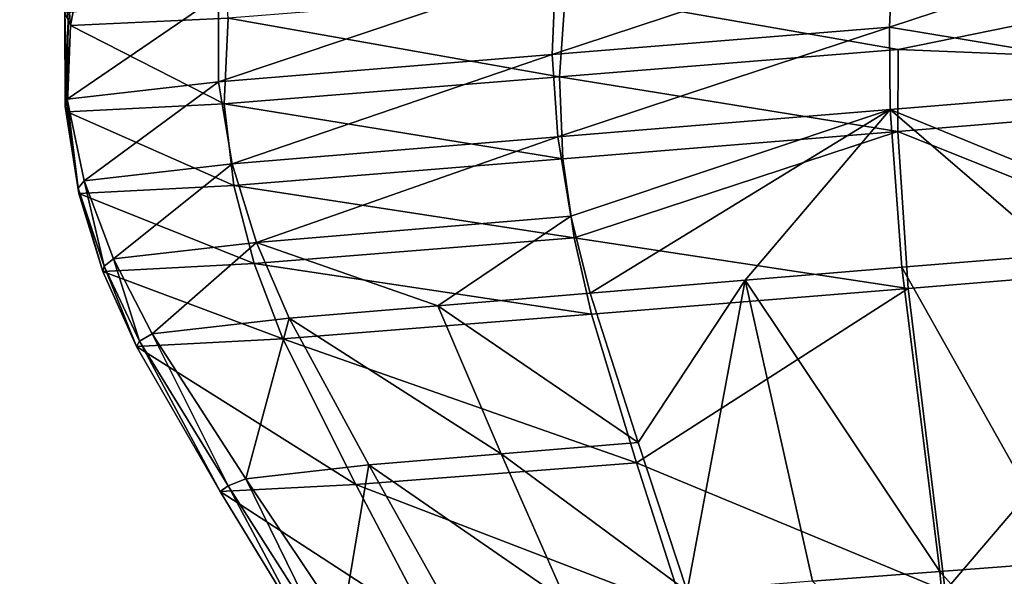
# Model space of a CAD drawing. Header units: millimetres. Extents: x 0 to 2133, y 0 to 2087.
# Tile 68 of 256: x 98 to 117, y 2045 to 2056. Entities that reach past the tile are written whole.
import ezdxf

# ---------------------------------------------------------------- set-up
doc = ezdxf.new("R2010")
doc.units = ezdxf.units.MM
doc.header["$LTSCALE"] = 25.4
doc.layers.get('0').update_dxf_attribs({"true_color": 0xff5454})

# ---------------------------------------------------------------- blocks, each defined once
blk = doc.blocks.new('COSMO-S-3382-4917.STL#2')
at = {"color": 18, "true_color": 0x000000}
mesh = blk.add_polyface(dxfattribs=at)
corners = [(-57.756, 2131.143, 23.385), (-56.932, 2120.287, 19.76), (-56.887, 2120.183, 23.023), (-56.992, 2120.426, 15.427), (-57.861, 2131.386, 15.79)]
mesh.append_faces([[corners[k] for k in face] for face in [(0, 1, 2), (3, 0, 4)]], dxfattribs={"vtx0": -1, "color": 18})
mesh.append_faces([[corners[k] for k in face] for face in [(1, 0, 3)]], dxfattribs={"vtx0": -1, "vtx1": -1, "color": 18})
mesh = blk.add_polyface(dxfattribs=at)
corners = [(-56.887, 2120.183, 23.023), (-54.724, 2131.285, 26.35), (-57.756, 2131.143, 23.385), (-53.855, 2120.325, 25.987)]
mesh.append_faces([[corners[k] for k in face] for face in [(0, 1, 2), (1, 0, 3)]], dxfattribs={"vtx0": -1, "color": 18})
mesh = blk.add_polyface(dxfattribs=at)
corners = [(-27.939, 2122.39, 25.696), (-47.376, 2120.841, 25.914), (-40.993, 2119.724, 25.656)]
mesh.append_faces([[corners[k] for k in face] for face in [(0, 1, 2)]], dxfattribs={"color": 18})
mesh = blk.add_polyface(dxfattribs=at)
corners = [(-27.939, 2122.39, 25.696), (-40.993, 2119.724, 25.656), (-28.223, 2119.2, 25.202)]
mesh.append_faces([[corners[k] for k in face] for face in [(0, 1, 2)]], dxfattribs={"color": 18})
mesh = blk.add_polyface(dxfattribs=at)
corners = [(-34.606, 2122.309, 12.177), (-41.158, 2120.152, 12.313), (-41.085, 2121.792, 12.25)]
mesh.append_faces([[corners[k] for k in face] for face in [(0, 1, 2)]], dxfattribs={"color": 18})
mesh = blk.add_polyface(dxfattribs=at)
corners = [(-34.606, 2122.309, 12.177), (-34.758, 2119.094, 12.376), (-41.158, 2120.152, 12.313)]
mesh.append_faces([[corners[k] for k in face] for face in [(0, 1, 2)]], dxfattribs={"color": 18})
mesh = blk.add_polyface(dxfattribs=at)
corners = [(-41.085, 2121.792, 12.25), (-47.637, 2119.623, 12.421), (-47.564, 2121.276, 12.323)]
mesh.append_faces([[corners[k] for k in face] for face in [(0, 1, 2)]], dxfattribs={"color": 18})
mesh = blk.add_polyface(dxfattribs=at)
corners = [(-41.085, 2121.792, 12.25), (-41.158, 2120.152, 12.313), (-47.637, 2119.623, 12.421)]
mesh.append_faces([[corners[k] for k in face] for face in [(0, 1, 2)]], dxfattribs={"color": 18})
mesh = blk.add_polyface(dxfattribs=at)
corners = [(-47.564, 2121.276, 12.323), (-54.04, 2119.099, 12.594), (-54.043, 2120.76, 12.395)]
mesh.append_faces([[corners[k] for k in face] for face in [(0, 1, 2)]], dxfattribs={"color": 18})
mesh = blk.add_polyface(dxfattribs=at)
corners = [(-47.564, 2121.276, 12.323), (-47.637, 2119.623, 12.421), (-54.04, 2119.099, 12.594)]
mesh.append_faces([[corners[k] for k in face] for face in [(0, 1, 2)]], dxfattribs={"color": 18})
mesh = blk.add_polyface(dxfattribs=at)
corners = [(-54.043, 2120.76, 12.395), (-56.952, 2118.767, 15.526), (-56.992, 2120.426, 15.427)]
mesh.append_faces([[corners[k] for k in face] for face in [(0, 1, 2)]], dxfattribs={"color": 18})
mesh = blk.add_polyface(dxfattribs=at)
corners = [(-54.04, 2119.099, 12.594), (-56.952, 2118.767, 15.526), (-54.043, 2120.76, 12.395)]
mesh.append_faces([[corners[k] for k in face] for face in [(0, 1, 2)]], dxfattribs={"color": 18})
mesh = blk.add_polyface(dxfattribs=at)
corners = [(-47.376, 2120.841, 25.914), (-53.855, 2120.325, 25.987), (-47.494, 2119.195, 25.706)]
mesh.append_faces([[corners[k] for k in face] for face in [(0, 1, 2)]], dxfattribs={"color": 18})
mesh = blk.add_polyface(dxfattribs=at)
corners = [(-40.993, 2119.724, 25.656), (-47.376, 2120.841, 25.914), (-47.494, 2119.195, 25.706)]
mesh.append_faces([[corners[k] for k in face] for face in [(0, 1, 2)]], dxfattribs={"color": 18})
mesh = blk.add_polyface(dxfattribs=at)
corners = [(-56.992, 2120.426, 15.427), (-56.985, 2118.625, 19.692), (-56.932, 2120.287, 19.76)]
mesh.append_faces([[corners[k] for k in face] for face in [(0, 1, 2)]], dxfattribs={"color": 18})
mesh = blk.add_polyface(dxfattribs=at)
corners = [(-56.992, 2120.426, 15.427), (-56.952, 2118.767, 15.526), (-56.985, 2118.625, 19.692)]
mesh.append_faces([[corners[k] for k in face] for face in [(0, 1, 2)]], dxfattribs={"color": 18})
mesh = blk.add_polyface(dxfattribs=at)
corners = [(-53.855, 2120.325, 25.987), (-56.887, 2120.183, 23.023), (-53.932, 2118.674, 25.721)]
mesh.append_faces([[corners[k] for k in face] for face in [(0, 1, 2)]], dxfattribs={"color": 18})
mesh = blk.add_polyface(dxfattribs=at)
corners = [(-47.494, 2119.195, 25.706), (-53.855, 2120.325, 25.987), (-53.932, 2118.674, 25.721)]
mesh.append_faces([[corners[k] for k in face] for face in [(0, 1, 2)]], dxfattribs={"color": 18})
mesh = blk.add_polyface(dxfattribs=at)
corners = [(-56.932, 2120.287, 19.76), (-56.985, 2118.625, 19.692), (-56.95, 2118.524, 22.888)]
mesh.append_faces([[corners[k] for k in face] for face in [(0, 1, 2)]], dxfattribs={"color": 18})
mesh = blk.add_polyface(dxfattribs=at)
corners = [(-56.932, 2120.287, 19.76), (-56.95, 2118.524, 22.888), (-56.887, 2120.183, 23.023)]
mesh.append_faces([[corners[k] for k in face] for face in [(0, 1, 2)]], dxfattribs={"color": 18})
mesh = blk.add_polyface(dxfattribs=at)
corners = [(-53.932, 2118.674, 25.721), (-56.887, 2120.183, 23.023), (-56.95, 2118.524, 22.888)]
mesh.append_faces([[corners[k] for k in face] for face in [(0, 1, 2)]], dxfattribs={"color": 18})
mesh = blk.add_polyface(dxfattribs=at)
corners = [(-41.158, 2120.152, 12.313), (-47.528, 2118.041, 12.519), (-47.637, 2119.623, 12.421)]
mesh.append_faces([[corners[k] for k in face] for face in [(0, 1, 2)]], dxfattribs={"color": 18})
mesh = blk.add_polyface(dxfattribs=at)
corners = [(-41.144, 2118.57, 12.378), (-47.528, 2118.041, 12.519), (-41.158, 2120.152, 12.313)]
mesh.append_faces([[corners[k] for k in face] for face in [(0, 1, 2)]], dxfattribs={"color": 18})
mesh = blk.add_polyface(dxfattribs=at)
corners = [(-34.758, 2119.094, 12.376), (-41.144, 2118.57, 12.378), (-41.158, 2120.152, 12.313)]
mesh.append_faces([[corners[k] for k in face] for face in [(0, 1, 2)]], dxfattribs={"color": 18})
mesh = blk.add_polyface(dxfattribs=at)
corners = [(-40.993, 2119.724, 25.656), (-47.494, 2119.195, 25.706), (-40.997, 2118.147, 25.47)]
mesh.append_faces([[corners[k] for k in face] for face in [(0, 1, 2)]], dxfattribs={"color": 18})
mesh = blk.add_polyface(dxfattribs=at)
corners = [(-28.223, 2119.2, 25.202), (-40.993, 2119.724, 25.656), (-40.997, 2118.147, 25.47)]
mesh.append_faces([[corners[k] for k in face] for face in [(0, 1, 2)]], dxfattribs={"color": 18})
mesh = blk.add_polyface(dxfattribs=at)
corners = [(-47.637, 2119.623, 12.421), (-53.779, 2117.522, 12.792), (-54.04, 2119.099, 12.594)]
mesh.append_faces([[corners[k] for k in face] for face in [(0, 1, 2)]], dxfattribs={"color": 18})
mesh = blk.add_polyface(dxfattribs=at)
corners = [(-47.528, 2118.041, 12.519), (-53.779, 2117.522, 12.792), (-47.637, 2119.623, 12.421)]
mesh.append_faces([[corners[k] for k in face] for face in [(0, 1, 2)]], dxfattribs={"color": 18})
mesh = blk.add_polyface(dxfattribs=at)
corners = [(-47.427, 2117.62, 25.497), (-47.494, 2119.195, 25.706), (-53.932, 2118.674, 25.721)]
mesh.append_faces([[corners[k] for k in face] for face in [(0, 1, 2)]], dxfattribs={"color": 18})
mesh = blk.add_polyface(dxfattribs=at)
corners = [(-40.997, 2118.147, 25.47), (-47.494, 2119.195, 25.706), (-47.427, 2117.62, 25.497)]
mesh.append_faces([[corners[k] for k in face] for face in [(0, 1, 2)]], dxfattribs={"color": 18})
mesh = blk.add_polyface(dxfattribs=at)
corners = [(-28.223, 2119.2, 25.202), (-40.997, 2118.147, 25.47), (-34.709, 2115.625, 24.975)]
mesh.append_faces([[corners[k] for k in face] for face in [(0, 1, 2)]], dxfattribs={"color": 18})
mesh = blk.add_polyface(dxfattribs=at)
corners = [(-54.04, 2119.099, 12.594), (-56.623, 2117.197, 15.624), (-56.952, 2118.767, 15.526)]
mesh.append_faces([[corners[k] for k in face] for face in [(0, 1, 2)]], dxfattribs={"color": 18})
mesh = blk.add_polyface(dxfattribs=at)
corners = [(-53.779, 2117.522, 12.792), (-56.623, 2117.197, 15.624), (-54.04, 2119.099, 12.594)]
mesh.append_faces([[corners[k] for k in face] for face in [(0, 1, 2)]], dxfattribs={"color": 18})
mesh = blk.add_polyface(dxfattribs=at)
corners = [(-34.758, 2119.094, 12.376), (-34.93, 2116.019, 12.581), (-41.144, 2118.57, 12.378)]
mesh.append_faces([[corners[k] for k in face] for face in [(0, 1, 2)]], dxfattribs={"color": 18})
mesh = blk.add_polyface(dxfattribs=at)
corners = [(-56.952, 2118.767, 15.526), (-56.735, 2117.054, 19.624), (-56.985, 2118.625, 19.692)]
mesh.append_faces([[corners[k] for k in face] for face in [(0, 1, 2)]], dxfattribs={"color": 18})
mesh = blk.add_polyface(dxfattribs=at)
corners = [(-56.985, 2118.625, 19.692), (-56.724, 2116.954, 22.753), (-56.95, 2118.524, 22.888)]
mesh.append_faces([[corners[k] for k in face] for face in [(0, 1, 2)]], dxfattribs={"color": 18})
mesh = blk.add_polyface(dxfattribs=at)
corners = [(-56.985, 2118.625, 19.692), (-56.735, 2117.054, 19.624), (-56.724, 2116.954, 22.753)]
mesh.append_faces([[corners[k] for k in face] for face in [(0, 1, 2)]], dxfattribs={"color": 18})
mesh = blk.add_polyface(dxfattribs=at)
corners = [(-56.952, 2118.767, 15.526), (-56.623, 2117.197, 15.624), (-56.735, 2117.054, 19.624)]
mesh.append_faces([[corners[k] for k in face] for face in [(0, 1, 2)]], dxfattribs={"color": 18})
mesh = blk.add_polyface(dxfattribs=at)
corners = [(-53.75, 2117.106, 25.454), (-53.932, 2118.674, 25.721), (-56.95, 2118.524, 22.888)]
mesh.append_faces([[corners[k] for k in face] for face in [(0, 1, 2)]], dxfattribs={"color": 18})
mesh = blk.add_polyface(dxfattribs=at)
corners = [(-47.427, 2117.62, 25.497), (-53.932, 2118.674, 25.721), (-53.75, 2117.106, 25.454)]
mesh.append_faces([[corners[k] for k in face] for face in [(0, 1, 2)]], dxfattribs={"color": 18})
mesh = blk.add_polyface(dxfattribs=at)
corners = [(-53.75, 2117.106, 25.454), (-56.95, 2118.524, 22.888), (-56.724, 2116.954, 22.753)]
mesh.append_faces([[corners[k] for k in face] for face in [(0, 1, 2)]], dxfattribs={"color": 18})
mesh = blk.add_polyface(dxfattribs=at)
corners = [(-41.144, 2118.57, 12.378), (-47.274, 2116.518, 12.619), (-47.528, 2118.041, 12.519)]
mesh.append_faces([[corners[k] for k in face] for face in [(0, 1, 2)]], dxfattribs={"color": 18})
mesh = blk.add_polyface(dxfattribs=at)
corners = [(-41.144, 2118.57, 12.378), (-46.908, 2115.04, 12.718), (-47.274, 2116.518, 12.619)]
mesh.append_faces([[corners[k] for k in face] for face in [(0, 1, 2)]], dxfattribs={"color": 18})
mesh = blk.add_polyface(dxfattribs=at)
corners = [(-41.144, 2118.57, 12.378), (-43.928, 2115.287, 12.579), (-46.908, 2115.04, 12.718)]
mesh.append_faces([[corners[k] for k in face] for face in [(0, 1, 2)]], dxfattribs={"color": 18})
mesh = blk.add_polyface(dxfattribs=at)
corners = [(-40.92, 2115.534, 12.511), (-43.928, 2115.287, 12.579), (-41.144, 2118.57, 12.378)]
mesh.append_faces([[corners[k] for k in face] for face in [(0, 1, 2)]], dxfattribs={"color": 18})
mesh = blk.add_polyface(dxfattribs=at)
corners = [(-34.93, 2116.019, 12.581), (-37.912, 2115.779, 12.51), (-41.144, 2118.57, 12.378)]
mesh.append_faces([[corners[k] for k in face] for face in [(0, 1, 2)]], dxfattribs={"color": 18})
mesh = blk.add_polyface(dxfattribs=at)
corners = [(-37.912, 2115.779, 12.51), (-40.92, 2115.534, 12.511), (-41.144, 2118.57, 12.378)]
mesh.append_faces([[corners[k] for k in face] for face in [(0, 1, 2)]], dxfattribs={"color": 18})
mesh = blk.add_polyface(dxfattribs=at)
corners = [(-47.528, 2118.041, 12.519), (-53.31, 2116.013, 12.991), (-53.779, 2117.522, 12.792)]
mesh.append_faces([[corners[k] for k in face] for face in [(0, 1, 2)]], dxfattribs={"color": 18})
mesh = blk.add_polyface(dxfattribs=at)
corners = [(-47.274, 2116.518, 12.619), (-53.31, 2116.013, 12.991), (-47.528, 2118.041, 12.519)]
mesh.append_faces([[corners[k] for k in face] for face in [(0, 1, 2)]], dxfattribs={"color": 18})
mesh = blk.add_polyface(dxfattribs=at)
corners = [(-40.997, 2118.147, 25.47), (-47.427, 2117.62, 25.497), (-47.211, 2116.104, 25.287)]
mesh.append_faces([[corners[k] for k in face] for face in [(0, 1, 2)]], dxfattribs={"color": 18})
mesh = blk.add_polyface(dxfattribs=at)
corners = [(-40.799, 2115.127, 25.097), (-40.997, 2118.147, 25.47), (-47.211, 2116.104, 25.287)]
mesh.append_faces([[corners[k] for k in face] for face in [(0, 1, 2)]], dxfattribs={"color": 18})
mesh = blk.add_polyface(dxfattribs=at)
corners = [(-34.709, 2115.625, 24.975), (-40.997, 2118.147, 25.47), (-40.799, 2115.127, 25.097)]
mesh.append_faces([[corners[k] for k in face] for face in [(0, 1, 2)]], dxfattribs={"color": 18})
mesh = blk.add_polyface(dxfattribs=at)
corners = [(-53.779, 2117.522, 12.792), (-56.06, 2115.699, 15.721), (-56.623, 2117.197, 15.624)]
mesh.append_faces([[corners[k] for k in face] for face in [(0, 1, 2)]], dxfattribs={"color": 18})
mesh = blk.add_polyface(dxfattribs=at)
corners = [(-53.31, 2116.013, 12.991), (-56.06, 2115.699, 15.721), (-53.779, 2117.522, 12.792)]
mesh.append_faces([[corners[k] for k in face] for face in [(0, 1, 2)]], dxfattribs={"color": 18})
mesh = blk.add_polyface(dxfattribs=at)
corners = [(-47.211, 2116.104, 25.287), (-47.427, 2117.62, 25.497), (-53.75, 2117.106, 25.454)]
mesh.append_faces([[corners[k] for k in face] for face in [(0, 1, 2)]], dxfattribs={"color": 18})
mesh = blk.add_polyface(dxfattribs=at)
corners = [(-56.623, 2117.197, 15.624), (-56.241, 2115.556, 19.554), (-56.735, 2117.054, 19.624)]
mesh.append_faces([[corners[k] for k in face] for face in [(0, 1, 2)]], dxfattribs={"color": 18})
mesh = blk.add_polyface(dxfattribs=at)
corners = [(-53.358, 2115.607, 25.185), (-53.75, 2117.106, 25.454), (-56.724, 2116.954, 22.753)]
mesh.append_faces([[corners[k] for k in face] for face in [(0, 1, 2)]], dxfattribs={"color": 18})
mesh = blk.add_polyface(dxfattribs=at)
corners = [(-56.623, 2117.197, 15.624), (-56.06, 2115.699, 15.721), (-56.241, 2115.556, 19.554)]
mesh.append_faces([[corners[k] for k in face] for face in [(0, 1, 2)]], dxfattribs={"color": 18})
mesh = blk.add_polyface(dxfattribs=at)
corners = [(-47.211, 2116.104, 25.287), (-53.75, 2117.106, 25.454), (-53.358, 2115.607, 25.185)]
mesh.append_faces([[corners[k] for k in face] for face in [(0, 1, 2)]], dxfattribs={"color": 18})
mesh = blk.add_polyface(dxfattribs=at)
corners = [(-56.735, 2117.054, 19.624), (-56.262, 2115.456, 22.615), (-56.724, 2116.954, 22.753)]
mesh.append_faces([[corners[k] for k in face] for face in [(0, 1, 2)]], dxfattribs={"color": 18})
mesh = blk.add_polyface(dxfattribs=at)
corners = [(-56.735, 2117.054, 19.624), (-56.241, 2115.556, 19.554), (-56.262, 2115.456, 22.615)]
mesh.append_faces([[corners[k] for k in face] for face in [(0, 1, 2)]], dxfattribs={"color": 18})
mesh = blk.add_polyface(dxfattribs=at)
corners = [(-53.358, 2115.607, 25.185), (-56.724, 2116.954, 22.753), (-56.262, 2115.456, 22.615)]
mesh.append_faces([[corners[k] for k in face] for face in [(0, 1, 2)]], dxfattribs={"color": 18})
mesh = blk.add_polyface(dxfattribs=at)
corners = [(-47.274, 2116.518, 12.619), (-49.833, 2114.796, 12.927), (-53.31, 2116.013, 12.991)]
mesh.append_faces([[corners[k] for k in face] for face in [(0, 1, 2)]], dxfattribs={"color": 18})
mesh = blk.add_polyface(dxfattribs=at)
corners = [(-46.908, 2115.04, 12.718), (-49.833, 2114.796, 12.927), (-47.274, 2116.518, 12.619)]
mesh.append_faces([[corners[k] for k in face] for face in [(0, 1, 2)]], dxfattribs={"color": 18})
mesh = blk.add_polyface(dxfattribs=at)
corners = [(-53.31, 2116.013, 12.991), (-55.318, 2114.257, 15.817), (-56.06, 2115.699, 15.721)]
mesh.append_faces([[corners[k] for k in face] for face in [(0, 1, 2)]], dxfattribs={"color": 18})
mesh = blk.add_polyface(dxfattribs=at)
corners = [(-52.683, 2114.556, 13.188), (-55.318, 2114.257, 15.817), (-53.31, 2116.013, 12.991)]
mesh.append_faces([[corners[k] for k in face] for face in [(0, 1, 2)]], dxfattribs={"color": 18})
mesh = blk.add_polyface(dxfattribs=at)
corners = [(-46.88, 2114.634, 25.077), (-47.211, 2116.104, 25.287), (-53.358, 2115.607, 25.185)]
mesh.append_faces([[corners[k] for k in face] for face in [(0, 1, 2)]], dxfattribs={"color": 18})
mesh = blk.add_polyface(dxfattribs=at)
corners = [(-49.833, 2114.796, 12.927), (-52.683, 2114.556, 13.188), (-53.31, 2116.013, 12.991)]
mesh.append_faces([[corners[k] for k in face] for face in [(0, 1, 2)]], dxfattribs={"color": 18})
mesh = blk.add_polyface(dxfattribs=at)
corners = [(-40.799, 2115.127, 25.097), (-47.211, 2116.104, 25.287), (-46.88, 2114.634, 25.077)]
mesh.append_faces([[corners[k] for k in face] for face in [(0, 1, 2)]], dxfattribs={"color": 18})
mesh = blk.add_polyface(dxfattribs=at)
corners = [(-37.737, 2109.873, 12.817), (-40.92, 2115.534, 12.511), (-37.912, 2115.779, 12.51)]
mesh.append_faces([[corners[k] for k in face] for face in [(0, 1, 2)]], dxfattribs={"color": 18})
mesh = blk.add_polyface(dxfattribs=at)
corners = [(-52.804, 2114.16, 24.916), (-53.358, 2115.607, 25.185), (-56.262, 2115.456, 22.615)]
mesh.append_faces([[corners[k] for k in face] for face in [(0, 1, 2)]], dxfattribs={"color": 18})
mesh = blk.add_polyface(dxfattribs=at)
corners = [(-56.06, 2115.699, 15.721), (-55.559, 2114.115, 19.483), (-56.241, 2115.556, 19.554)]
mesh.append_faces([[corners[k] for k in face] for face in [(0, 1, 2)]], dxfattribs={"color": 18})
mesh = blk.add_polyface(dxfattribs=at)
corners = [(-56.06, 2115.699, 15.721), (-55.318, 2114.257, 15.817), (-55.559, 2114.115, 19.483)]
mesh.append_faces([[corners[k] for k in face] for face in [(0, 1, 2)]], dxfattribs={"color": 18})
mesh = blk.add_polyface(dxfattribs=at)
corners = [(-46.88, 2114.634, 25.077), (-53.358, 2115.607, 25.185), (-52.804, 2114.16, 24.916)]
mesh.append_faces([[corners[k] for k in face] for face in [(0, 1, 2)]], dxfattribs={"color": 18})
mesh = blk.add_polyface(dxfattribs=at)
corners = [(-34.709, 2115.625, 24.975), (-40.799, 2115.127, 25.097), (-40.09, 2109.313, 24.355)]
mesh.append_faces([[corners[k] for k in face] for face in [(0, 1, 2)]], dxfattribs={"color": 18})
mesh = blk.add_polyface(dxfattribs=at)
corners = [(-35.303, 2106.742, 23.802), (-34.709, 2115.625, 24.975), (-40.09, 2109.313, 24.355), (-35.06, 2109.703, 24.19)]
mesh.append_faces([[corners[k] for k in face] for face in [(0, 1, 2), (1, 0, 3)]], dxfattribs={"vtx0": -1, "color": 18})
mesh = blk.add_polyface(dxfattribs=at)
corners = [(-56.241, 2115.556, 19.554), (-55.619, 2114.013, 22.478), (-56.262, 2115.456, 22.615)]
mesh.append_faces([[corners[k] for k in face] for face in [(0, 1, 2)]], dxfattribs={"color": 18})
mesh = blk.add_polyface(dxfattribs=at)
corners = [(-52.804, 2114.16, 24.916), (-56.262, 2115.456, 22.615), (-55.619, 2114.013, 22.478)]
mesh.append_faces([[corners[k] for k in face] for face in [(0, 1, 2)]], dxfattribs={"color": 18})
mesh = blk.add_polyface(dxfattribs=at)
corners = [(-56.241, 2115.556, 19.554), (-55.559, 2114.115, 19.483), (-55.619, 2114.013, 22.478)]
mesh.append_faces([[corners[k] for k in face] for face in [(0, 1, 2)]], dxfattribs={"color": 18})
mesh = blk.add_polyface(dxfattribs=at)
corners = [(-40.187, 2109.688, 12.781), (-43.928, 2115.287, 12.579), (-40.92, 2115.534, 12.511)]
mesh.append_faces([[corners[k] for k in face] for face in [(0, 1, 2)]], dxfattribs={"color": 18})
mesh = blk.add_polyface(dxfattribs=at)
corners = [(-37.737, 2109.873, 12.817), (-40.187, 2109.688, 12.781), (-40.92, 2115.534, 12.511)]
mesh.append_faces([[corners[k] for k in face] for face in [(0, 1, 2)]], dxfattribs={"color": 18})
mesh = blk.add_polyface(dxfattribs=at)
corners = [(-43.928, 2115.287, 12.579), (-45.985, 2112.165, 12.917), (-46.908, 2115.04, 12.718), (-45.043, 2109.307, 13.116)]
mesh.append_faces([[corners[k] for k in face] for face in [(0, 1, 2), (1, 0, 3)]], dxfattribs={"vtx0": -1, "color": 18})
mesh = blk.add_polyface(dxfattribs=at)
corners = [(-42.636, 2109.499, 12.876), (-45.043, 2109.307, 13.116), (-43.928, 2115.287, 12.579)]
mesh.append_faces([[corners[k] for k in face] for face in [(0, 1, 2)]], dxfattribs={"color": 18})
mesh = blk.add_polyface(dxfattribs=at)
corners = [(-40.187, 2109.688, 12.781), (-42.636, 2109.499, 12.876), (-43.928, 2115.287, 12.579)]
mesh.append_faces([[corners[k] for k in face] for face in [(0, 1, 2)]], dxfattribs={"color": 18})
mesh = blk.add_polyface(dxfattribs=at)
corners = [(-45.985, 2112.165, 12.917), (-49.833, 2114.796, 12.927), (-46.908, 2115.04, 12.718)]
mesh.append_faces([[corners[k] for k in face] for face in [(0, 1, 2)]], dxfattribs={"color": 18})
mesh = blk.add_polyface(dxfattribs=at)
corners = [(-40.799, 2115.127, 25.097), (-46.88, 2114.634, 25.077), (-46.015, 2111.774, 24.656)]
mesh.append_faces([[corners[k] for k in face] for face in [(0, 1, 2)]], dxfattribs={"color": 18})
mesh = blk.add_polyface(dxfattribs=at)
corners = [(-40.09, 2109.313, 24.355), (-40.799, 2115.127, 25.097), (-46.015, 2111.774, 24.656)]
mesh.append_faces([[corners[k] for k in face] for face in [(0, 1, 2)]], dxfattribs={"color": 18})
mesh = blk.add_polyface(dxfattribs=at)
corners = [(-46.015, 2111.774, 24.656), (-46.88, 2114.634, 25.077), (-52.804, 2114.16, 24.916)]
mesh.append_faces([[corners[k] for k in face] for face in [(0, 1, 2)]], dxfattribs={"color": 18})
mesh = blk.add_polyface(dxfattribs=at)
corners = [(-48.615, 2111.948, 13.21), (-52.683, 2114.556, 13.188), (-49.833, 2114.796, 12.927)]
mesh.append_faces([[corners[k] for k in face] for face in [(0, 1, 2)]], dxfattribs={"color": 18})
mesh = blk.add_polyface(dxfattribs=at)
corners = [(-45.985, 2112.165, 12.917), (-48.615, 2111.948, 13.21), (-49.833, 2114.796, 12.927)]
mesh.append_faces([[corners[k] for k in face] for face in [(0, 1, 2)]], dxfattribs={"color": 18})
mesh = blk.add_polyface(dxfattribs=at)
corners = [(-52.683, 2114.556, 13.188), (-53.518, 2111.469, 16.009), (-55.318, 2114.257, 15.817)]
mesh.append_faces([[corners[k] for k in face] for face in [(0, 1, 2)]], dxfattribs={"color": 18})
mesh = blk.add_polyface(dxfattribs=at)
corners = [(-51.153, 2111.736, 13.583), (-53.518, 2111.469, 16.009), (-52.683, 2114.556, 13.188)]
mesh.append_faces([[corners[k] for k in face] for face in [(0, 1, 2)]], dxfattribs={"color": 18})
mesh = blk.add_polyface(dxfattribs=at)
corners = [(-48.615, 2111.948, 13.21), (-51.153, 2111.736, 13.583), (-52.683, 2114.556, 13.188)]
mesh.append_faces([[corners[k] for k in face] for face in [(0, 1, 2)]], dxfattribs={"color": 18})
mesh = blk.add_polyface(dxfattribs=at)
corners = [(-55.318, 2114.257, 15.817), (-53.86, 2111.332, 19.34), (-55.559, 2114.115, 19.483)]
mesh.append_faces([[corners[k] for k in face] for face in [(0, 1, 2)]], dxfattribs={"color": 18})
mesh = blk.add_polyface(dxfattribs=at)
corners = [(-55.318, 2114.257, 15.817), (-53.518, 2111.469, 16.009), (-53.86, 2111.332, 19.34)]
mesh.append_faces([[corners[k] for k in face] for face in [(0, 1, 2)]], dxfattribs={"color": 18})
mesh = blk.add_polyface(dxfattribs=at)
corners = [(-51.407, 2111.358, 24.376), (-52.804, 2114.16, 24.916), (-55.619, 2114.013, 22.478)]
mesh.append_faces([[corners[k] for k in face] for face in [(0, 1, 2)]], dxfattribs={"color": 18})
mesh = blk.add_polyface(dxfattribs=at)
corners = [(-55.559, 2114.115, 19.483), (-54.009, 2111.225, 22.2), (-55.619, 2114.013, 22.478)]
mesh.append_faces([[corners[k] for k in face] for face in [(0, 1, 2)]], dxfattribs={"color": 18})
mesh = blk.add_polyface(dxfattribs=at)
corners = [(-55.559, 2114.115, 19.483), (-53.86, 2111.332, 19.34), (-54.009, 2111.225, 22.2)]
mesh.append_faces([[corners[k] for k in face] for face in [(0, 1, 2)]], dxfattribs={"color": 18})
mesh = blk.add_polyface(dxfattribs=at)
corners = [(-46.015, 2111.774, 24.656), (-52.804, 2114.16, 24.916), (-51.407, 2111.358, 24.376)]
mesh.append_faces([[corners[k] for k in face] for face in [(0, 1, 2)]], dxfattribs={"color": 18})
mesh = blk.add_polyface(dxfattribs=at)
corners = [(-51.407, 2111.358, 24.376), (-55.619, 2114.013, 22.478), (-54.009, 2111.225, 22.2)]
mesh.append_faces([[corners[k] for k in face] for face in [(0, 1, 2)]], dxfattribs={"color": 18})
mesh = blk.add_polyface(dxfattribs=at)
corners = [(-45.043, 2109.307, 13.116), (-48.615, 2111.948, 13.21), (-45.985, 2112.165, 12.917)]
mesh.append_faces([[corners[k] for k in face] for face in [(0, 1, 2)]], dxfattribs={"color": 18})
mesh = blk.add_polyface(dxfattribs=at)
corners = [(-47.368, 2109.117, 13.494), (-51.153, 2111.736, 13.583), (-48.615, 2111.948, 13.21)]
mesh.append_faces([[corners[k] for k in face] for face in [(0, 1, 2)]], dxfattribs={"color": 18})
mesh = blk.add_polyface(dxfattribs=at)
corners = [(-45.043, 2109.307, 13.116), (-47.368, 2109.117, 13.494), (-48.615, 2111.948, 13.21)]
mesh.append_faces([[corners[k] for k in face] for face in [(0, 1, 2)]], dxfattribs={"color": 18})
mesh = blk.add_polyface(dxfattribs=at)
corners = [(-51.153, 2111.736, 13.583), (-51.668, 2108.697, 16.2), (-53.518, 2111.469, 16.009)]
mesh.append_faces([[corners[k] for k in face] for face in [(0, 1, 2)]], dxfattribs={"color": 18})
mesh = blk.add_polyface(dxfattribs=at)
corners = [(-49.584, 2108.931, 13.978), (-51.668, 2108.697, 16.2), (-51.153, 2111.736, 13.583)]
mesh.append_faces([[corners[k] for k in face] for face in [(0, 1, 2)]], dxfattribs={"color": 18})
mesh = blk.add_polyface(dxfattribs=at)
corners = [(-45.109, 2108.934, 24.235), (-46.015, 2111.774, 24.656), (-51.407, 2111.358, 24.376)]
mesh.append_faces([[corners[k] for k in face] for face in [(0, 1, 2)]], dxfattribs={"color": 18})
mesh = blk.add_polyface(dxfattribs=at)
corners = [(-47.368, 2109.117, 13.494), (-49.584, 2108.931, 13.978), (-51.153, 2111.736, 13.583)]
mesh.append_faces([[corners[k] for k in face] for face in [(0, 1, 2)]], dxfattribs={"color": 18})
mesh = blk.add_polyface(dxfattribs=at)
corners = [(-40.09, 2109.313, 24.355), (-46.015, 2111.774, 24.656), (-45.109, 2108.934, 24.235)]
mesh.append_faces([[corners[k] for k in face] for face in [(0, 1, 2)]], dxfattribs={"color": 18})
mesh = blk.add_polyface(dxfattribs=at)
corners = [(-53.518, 2111.469, 16.009), (-52.097, 2108.565, 19.197), (-53.86, 2111.332, 19.34)]
mesh.append_faces([[corners[k] for k in face] for face in [(0, 1, 2)]], dxfattribs={"color": 18})
mesh = blk.add_polyface(dxfattribs=at)
corners = [(-53.518, 2111.469, 16.009), (-51.668, 2108.697, 16.2), (-52.097, 2108.565, 19.197)]
mesh.append_faces([[corners[k] for k in face] for face in [(0, 1, 2)]], dxfattribs={"color": 18})
mesh = blk.add_polyface(dxfattribs=at)
corners = [(-49.946, 2108.575, 23.837), (-51.407, 2111.358, 24.376), (-54.009, 2111.225, 22.2)]
mesh.append_faces([[corners[k] for k in face] for face in [(0, 1, 2)]], dxfattribs={"color": 18})
mesh = blk.add_polyface(dxfattribs=at)
corners = [(-53.86, 2111.332, 19.34), (-52.328, 2108.455, 21.923), (-54.009, 2111.225, 22.2)]
mesh.append_faces([[corners[k] for k in face] for face in [(0, 1, 2)]], dxfattribs={"color": 18})
mesh = blk.add_polyface(dxfattribs=at)
corners = [(-49.946, 2108.575, 23.837), (-54.009, 2111.225, 22.2), (-52.328, 2108.455, 21.923)]
mesh.append_faces([[corners[k] for k in face] for face in [(0, 1, 2)]], dxfattribs={"color": 18})
mesh = blk.add_polyface(dxfattribs=at)
corners = [(-53.86, 2111.332, 19.34), (-52.097, 2108.565, 19.197), (-52.328, 2108.455, 21.923)]
mesh.append_faces([[corners[k] for k in face] for face in [(0, 1, 2)]], dxfattribs={"color": 18})
mesh = blk.add_polyface(dxfattribs=at)
corners = [(-45.109, 2108.934, 24.235), (-51.407, 2111.358, 24.376), (-49.946, 2108.575, 23.837)]
mesh.append_faces([[corners[k] for k in face] for face in [(0, 1, 2)]], dxfattribs={"color": 18})
mesh = blk.add_polyface(dxfattribs=at)
corners = [(-37.721, 2106.915, 12.969), (-40.187, 2109.688, 12.781), (-37.737, 2109.873, 12.817)]
mesh.append_faces([[corners[k] for k in face] for face in [(0, 1, 2)]], dxfattribs={"color": 18})
mesh = blk.add_polyface(dxfattribs=at)
corners = [(-39.92, 2106.75, 12.913), (-42.636, 2109.499, 12.876), (-40.187, 2109.688, 12.781)]
mesh.append_faces([[corners[k] for k in face] for face in [(0, 1, 2)]], dxfattribs={"color": 18})
mesh = blk.add_polyface(dxfattribs=at)
corners = [(-37.721, 2106.915, 12.969), (-39.92, 2106.75, 12.913), (-40.187, 2109.688, 12.781)]
mesh.append_faces([[corners[k] for k in face] for face in [(0, 1, 2)]], dxfattribs={"color": 18})

msp = doc.modelspace()

# ---------------------------------------------------------------- block references
at = {"color": 0}
msp.add_blockref('COSMO-S-3382-4917.STL#2', (156.122, -64.446, -4.129), dxfattribs=at)

doc.saveas('drawing.dxf')
